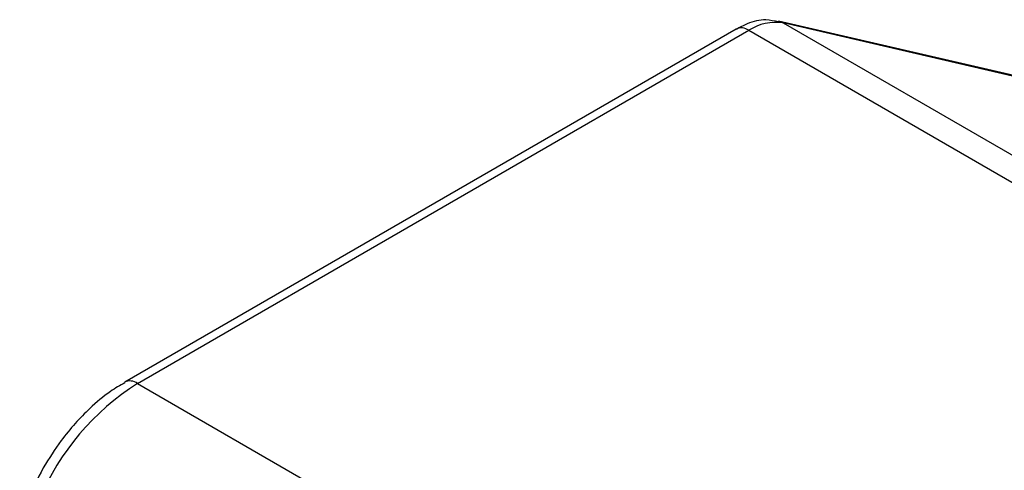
# Model space of a CAD drawing. Header units: millimetres. Extents: x 3 to 274, y 6 to 213.
# Tile 26 of 32: x 215.78 to 221.58, y 174.35 to 177. Entities that reach past the tile are written whole.
import ezdxf

# ---------------------------------------------------------------- set-up
doc = ezdxf.new("R2010")
doc.units = ezdxf.units.MM

msp = doc.modelspace()

# ---------------------------------------------------------------- linework, layer by layer
for p, q in [((221.7593, 176.6402), (220.2487, 176.9896)), ((220.2757, 176.9789), (228.0539, 172.4887)), ((221.7846, 176.6299), (220.2757, 176.9789)), ((219.9979, 176.9431), (216.397, 174.8644)), ((216.472, 174.8569), (220.0729, 176.9357)), ((220.0729, 176.9357), (227.8511, 172.4454)), ((216.472, 174.8569), (224.2502, 170.3667))]:
    msp.add_line(p, q)
at = {"flags": 128}
msp.add_lwpolyline([(220.249, 176.9895), (220.2539, 176.9883), (220.2757, 176.9789)], dxfattribs=at)
for centre, radius, start, end in [((220.2299, 176.6968), 0.2858, 80.76827, 123.30142), ((220.029, 176.8744), 0.0754, 54.38242, 114.30712), ((217.2822, 173.5824), 1.5103, 122.44239, 156.92211), ((216.4286, 174.8002), 0.0715, 52.60912, 117.34282)]:
    msp.add_arc(centre, radius, start, end)
for points, knots in [([(220.2479, 176.9848), (220.2235, 176.9903), (220.1627, 177.004), (220.0759, 176.984), (220.0201, 176.9529), (219.9984, 176.9408)], [0, 0, 0, 0, 0.291261, 0.724428, 1, 1, 1, 1]), ([(216.3973, 174.8616), (216.369, 174.8453), (216.2977, 174.8042), (216.1996, 174.7206), (216.103, 174.6219), (216.0083, 174.5072), (215.951, 174.4151), (215.9171, 174.3608)], [0, 0, 0, 0, 0.154267, 0.387445, 0.561266, 0.740869, 1, 1, 1, 1]), ([(215.9171, 174.3608), (215.8823, 174.2941), (215.8335, 174.2004), (215.7918, 174.0914), (215.7811, 174.0516), (215.7779, 174.0398)], [0, 0, 0, 0, 0.634648, 0.891219, 1, 1, 1, 1])]:
    msp.add_open_spline(points, degree=3, knots=knots)

doc.saveas('drawing.dxf')
